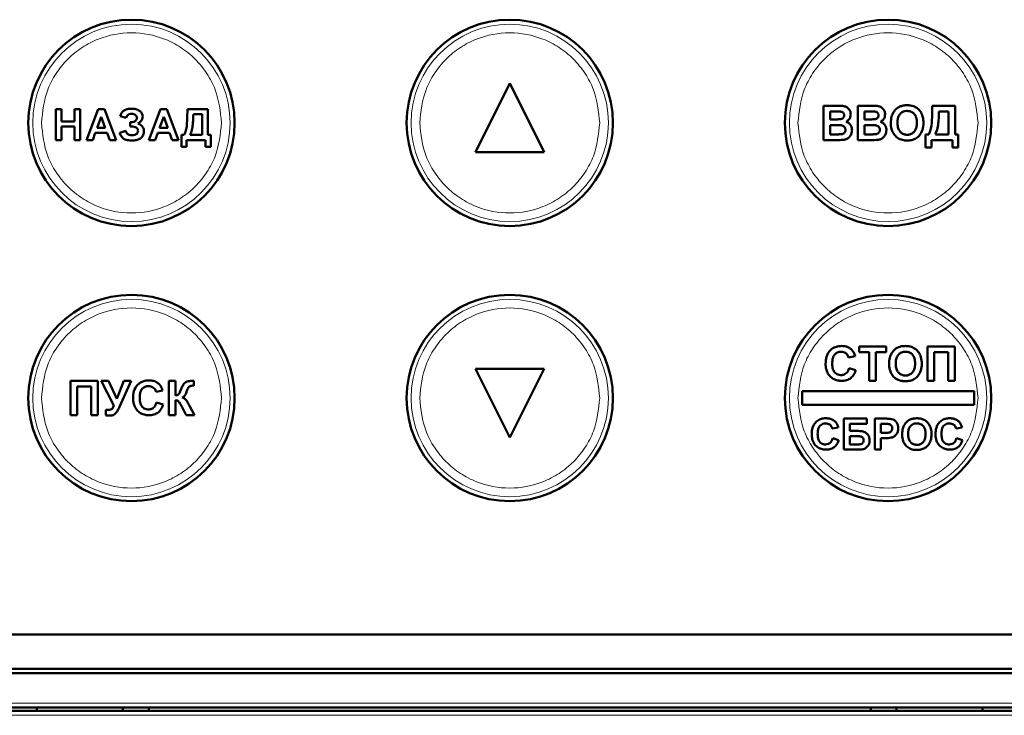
# Model space of a CAD drawing. Header units: millimetres. Extents: x 0 to 420, y 0 to 297.
# Tile 6 of 11: x 82 to 104, y 150 to 167. Entities that reach past the tile are written whole.
import ezdxf

# ---------------------------------------------------------------- set-up
doc = ezdxf.new("R2010")
doc.units = ezdxf.units.MM

msp = doc.modelspace()

# ---------------------------------------------------------------- linework, layer by layer
at = {"color": 7, "linetype": 'Continuous', "lineweight": 50}
for p, q in [((92.909, 165.092), (92.109, 163.492)), ((93.709, 163.492), (92.909, 165.092)), ((82.346, 163.772), (82.346, 164.492)), ((82.346, 164.492), (82.485, 164.492)), ((82.485, 164.492), (82.485, 164.206)), ((82.78, 164.206), (82.78, 164.492)), ((82.78, 164.492), (82.919, 164.492)), ((82.919, 164.492), (82.919, 163.772)), ((83.059, 163.772), (83.331, 164.492)), ((83.331, 164.492), (83.478, 164.492)), ((83.478, 164.492), (83.751, 163.772)), ((84.512, 163.772), (84.784, 164.492)), ((84.784, 164.492), (84.931, 164.492)), ((84.931, 164.492), (85.204, 163.772)), ((85.409, 164.416), (85.409, 164.492)), ((85.409, 164.492), (85.889, 164.492)), ((85.889, 164.492), (85.889, 163.892)), ((100.205, 163.772), (100.205, 164.572)), ((100.205, 164.572), (100.527, 164.572)), ((101.005, 163.772), (101.005, 164.572)), ((101.005, 164.572), (101.327, 164.572)), ((102.738, 164.487), (102.738, 164.572)), ((102.738, 164.572), (103.271, 164.572)), ((103.271, 164.572), (103.271, 163.905)), ((83.405, 164.316), (83.311, 164.058)), ((83.5, 164.058), (83.405, 164.316)), ((83.984, 164.289), (83.845, 164.326)), ((84.858, 164.316), (84.764, 164.058)), ((84.953, 164.058), (84.858, 164.316)), ((85.751, 164.372), (85.548, 164.372)), ((85.751, 163.892), (85.751, 164.372)), ((100.359, 164.439), (100.456, 164.439)), ((100.359, 164.254), (100.359, 164.439)), ((100.47, 164.254), (100.359, 164.254)), ((101.159, 164.439), (101.256, 164.439)), ((101.159, 164.254), (101.159, 164.439)), ((101.27, 164.254), (101.159, 164.254)), ((103.118, 164.439), (102.892, 164.439)), ((103.118, 163.905), (103.118, 164.439)), ((82.485, 164.206), (82.78, 164.206)), ((82.78, 164.086), (82.485, 164.086)), ((82.485, 164.086), (82.485, 163.772)), ((82.78, 163.772), (82.78, 164.086)), ((83.311, 164.058), (83.5, 164.058)), ((84.076, 164.086), (84.076, 164.187)), ((84.076, 164.187), (84.093, 164.187)), ((84.111, 164.086), (84.076, 164.086)), ((84.764, 164.058), (84.953, 164.058)), ((100.359, 164.121), (100.496, 164.121)), ((100.359, 163.905), (100.359, 164.121)), ((101.159, 164.121), (101.296, 164.121)), ((101.159, 163.905), (101.159, 164.121)), ((82.485, 163.772), (82.346, 163.772)), ((82.919, 163.772), (82.78, 163.772)), ((83.207, 163.772), (83.059, 163.772)), ((83.267, 163.938), (83.207, 163.772)), ((83.544, 163.938), (83.267, 163.938)), ((83.604, 163.772), (83.544, 163.938)), ((83.751, 163.772), (83.604, 163.772)), ((83.836, 163.938), (83.975, 163.984)), ((84.66, 163.772), (84.512, 163.772)), ((84.72, 163.938), (84.66, 163.772)), ((84.997, 163.938), (84.72, 163.938)), ((85.057, 163.772), (84.997, 163.938)), ((85.204, 163.772), (85.057, 163.772)), ((85.271, 163.615), (85.271, 163.892)), ((85.271, 163.892), (85.335, 163.892)), ((85.391, 163.772), (85.391, 163.615)), ((85.834, 163.772), (85.391, 163.772)), ((85.474, 163.892), (85.751, 163.892)), ((85.834, 163.615), (85.834, 163.772)), ((85.889, 163.892), (85.954, 163.892)), ((85.954, 163.892), (85.954, 163.615)), ((100.205, 163.772), (100.476, 163.772)), ((100.516, 163.905), (100.359, 163.905)), ((101.005, 163.772), (101.276, 163.772)), ((101.316, 163.905), (101.159, 163.905)), ((102.584, 163.597), (102.584, 163.905)), ((102.584, 163.905), (102.656, 163.905)), ((102.718, 163.772), (102.718, 163.597)), ((103.21, 163.772), (102.718, 163.772)), ((102.81, 163.905), (103.118, 163.905)), ((103.21, 163.597), (103.21, 163.772)), ((103.271, 163.905), (103.343, 163.905)), ((103.343, 163.905), (103.343, 163.597)), ((85.391, 163.615), (85.271, 163.615)), ((85.954, 163.615), (85.834, 163.615)), ((102.718, 163.597), (102.584, 163.597)), ((103.343, 163.597), (103.21, 163.597)), ((92.109, 163.492), (93.709, 163.492)), ((101.037, 158.839), (101.037, 158.972)), ((101.037, 158.972), (101.662, 158.972)), ((101.662, 158.972), (101.662, 158.839)), ((102.626, 158.172), (102.626, 158.972)), ((102.626, 158.972), (103.262, 158.972)), ((103.262, 158.972), (103.262, 158.172)), ((100.944, 158.746), (100.79, 158.715)), ((101.273, 158.839), (101.037, 158.839)), ((101.273, 158.172), (101.273, 158.839)), ((101.426, 158.839), (101.426, 158.172)), ((101.662, 158.839), (101.426, 158.839)), ((103.108, 158.839), (102.78, 158.839)), ((102.78, 158.839), (102.78, 158.172)), ((103.108, 158.172), (103.108, 158.839)), ((92.109, 158.452), (92.909, 156.852)), ((93.709, 158.452), (92.109, 158.452)), ((92.909, 156.852), (93.709, 158.452)), ((100.801, 158.469), (100.955, 158.418)), ((82.69, 158.172), (83.326, 158.172)), ((82.69, 157.372), (82.69, 158.172)), ((83.326, 158.172), (83.326, 157.372)), ((83.7, 157.601), (83.403, 158.172)), ((83.403, 158.172), (83.574, 158.172)), ((83.574, 158.172), (83.769, 157.755)), ((83.769, 157.755), (83.934, 158.172)), ((84.101, 158.172), (83.828, 157.564)), ((83.934, 158.172), (84.101, 158.172)), ((84.977, 157.372), (84.977, 158.172)), ((84.977, 158.172), (85.131, 158.172)), ((85.131, 158.172), (85.131, 157.833)), ((85.562, 158.059), (85.539, 158.06)), ((85.562, 158.172), (85.562, 158.059)), ((101.426, 158.172), (101.273, 158.172)), ((102.78, 158.172), (102.626, 158.172)), ((103.262, 158.172), (103.108, 158.172)), ((82.844, 158.039), (82.844, 157.372)), ((83.172, 158.039), (82.844, 158.039)), ((83.172, 157.372), (83.172, 158.039)), ((84.834, 157.946), (84.68, 157.915)), ((103.709, 157.932), (99.709, 157.932)), ((99.709, 157.932), (99.709, 157.612)), ((103.709, 157.612), (103.709, 157.932)), ((84.69, 157.669), (84.844, 157.618)), ((85.131, 157.721), (85.131, 157.372)), ((85.461, 157.59), (85.572, 157.372)), ((99.709, 157.612), (103.709, 157.612)), ((82.844, 157.372), (82.69, 157.372)), ((83.326, 157.372), (83.172, 157.372)), ((83.511, 157.371), (83.511, 157.497)), ((85.131, 157.372), (84.977, 157.372)), ((85.378, 157.372), (85.277, 157.575)), ((85.572, 157.372), (85.378, 157.372)), ((100.68, 156.572), (100.68, 157.292)), ((101.216, 157.292), (100.68, 157.292)), ((100.819, 157.172), (101.216, 157.172)), ((100.819, 157.006), (100.819, 157.172)), ((101.216, 157.172), (101.216, 157.292)), ((101.4, 156.572), (101.4, 157.292)), ((101.631, 157.292), (101.4, 157.292)), ((101.539, 157.172), (101.612, 157.172)), ((101.539, 156.96), (101.539, 157.172)), ((100.551, 157.089), (100.413, 157.061)), ((101.015, 157.006), (100.819, 157.006)), ((101.622, 156.96), (101.539, 156.96)), ((103.431, 157.089), (103.293, 157.061)), ((100.422, 156.84), (100.56, 156.793)), ((100.819, 156.886), (100.975, 156.886)), ((100.819, 156.692), (100.819, 156.886)), ((100.969, 156.692), (100.819, 156.692)), ((101.539, 156.84), (101.633, 156.84)), ((101.539, 156.572), (101.539, 156.84)), ((103.302, 156.84), (103.44, 156.793)), ((100.68, 156.572), (101.019, 156.572)), ((101.539, 156.572), (101.4, 156.572)), ((77.586, 152.272), (108.232, 152.272)), ((76.709, 151.472), (109.109, 151.472)), ((109.109, 151.372), (76.709, 151.372)), ((76.709, 150.572), (109.109, 150.572)), ((109.109, 150.492), (76.709, 150.492)), ((81.909, 150.492), (81.909, 150.572)), ((83.909, 150.492), (83.909, 150.572)), ((84.509, 150.572), (84.509, 150.492)), ((101.309, 150.492), (101.309, 150.572)), ((101.909, 150.492), (101.909, 150.572)), ((103.909, 150.492), (103.909, 150.572))]:
    msp.add_line(p, q, dxfattribs=at)
at = {"color": 9, "linetype": 'Continuous', "lineweight": 18}
for p, q in [((76.709, 150.672), (109.109, 150.672)), ((109.109, 150.392), (76.709, 150.392))]:
    msp.add_line(p, q, dxfattribs=at)
at = {"color": 7, "linetype": 'Continuous', "lineweight": 50}
for centre in [(84.109, 164.172), (92.909, 164.172), (101.709, 164.172), (84.109, 157.772), (92.909, 157.772), (101.709, 157.772)]:
    msp.add_circle(centre, 2.4, dxfattribs=at)
at = {"color": 9, "linetype": 'Continuous', "lineweight": 18}
for centre in [(84.109, 164.172), (92.909, 164.172), (101.709, 164.172), (84.109, 157.772), (92.909, 157.772), (101.709, 157.772)]:
    msp.add_circle(centre, 2.295, dxfattribs=at)
for points in [[(82.014, 164.172), (82.042, 164.435), (82.085, 164.841), (82.346, 165.329), (82.616, 165.664), (82.952, 165.936), (83.44, 166.189), (84.109, 166.317), (84.778, 166.189), (85.265, 165.936), (85.601, 165.664), (85.871, 165.329), (86.132, 164.841), (86.176, 164.435), (86.203, 164.172)], [(90.814, 164.172), (90.842, 164.435), (90.885, 164.841), (91.146, 165.329), (91.416, 165.664), (91.752, 165.936), (92.24, 166.189), (92.909, 166.317), (93.578, 166.189), (94.065, 165.936), (94.401, 165.664), (94.671, 165.329), (94.932, 164.841), (94.976, 164.435), (95.003, 164.172)], [(99.614, 164.172), (99.642, 164.435), (99.685, 164.841), (99.946, 165.329), (100.216, 165.664), (100.552, 165.936), (101.04, 166.189), (101.709, 166.317), (102.378, 166.189), (102.865, 165.936), (103.201, 165.664), (103.471, 165.329), (103.732, 164.841), (103.776, 164.435), (103.803, 164.172)], [(86.203, 164.172), (86.176, 163.908), (86.132, 163.503), (85.871, 163.015), (85.601, 162.68), (85.265, 162.408), (84.778, 162.155), (84.109, 162.026), (83.44, 162.155), (82.952, 162.408), (82.616, 162.68), (82.346, 163.015), (82.085, 163.503), (82.042, 163.908), (82.014, 164.172)], [(95.003, 164.172), (94.976, 163.908), (94.932, 163.503), (94.671, 163.015), (94.401, 162.68), (94.065, 162.408), (93.578, 162.155), (92.909, 162.026), (92.24, 162.155), (91.752, 162.408), (91.416, 162.68), (91.146, 163.015), (90.885, 163.503), (90.842, 163.908), (90.814, 164.172)], [(103.803, 164.172), (103.776, 163.908), (103.732, 163.503), (103.471, 163.015), (103.201, 162.68), (102.865, 162.408), (102.378, 162.155), (101.709, 162.026), (101.04, 162.155), (100.552, 162.408), (100.216, 162.68), (99.946, 163.015), (99.685, 163.503), (99.642, 163.908), (99.614, 164.172)], [(82.014, 157.772), (82.042, 158.035), (82.085, 158.441), (82.346, 158.929), (82.616, 159.264), (82.952, 159.536), (83.44, 159.789), (84.109, 159.917), (84.778, 159.789), (85.265, 159.536), (85.601, 159.264), (85.871, 158.929), (86.132, 158.441), (86.176, 158.035), (86.203, 157.772)], [(90.814, 157.772), (90.842, 158.035), (90.885, 158.441), (91.146, 158.929), (91.416, 159.264), (91.752, 159.536), (92.24, 159.789), (92.909, 159.917), (93.578, 159.789), (94.065, 159.536), (94.401, 159.264), (94.671, 158.929), (94.932, 158.441), (94.976, 158.035), (95.003, 157.772)], [(99.614, 157.772), (99.642, 158.035), (99.685, 158.441), (99.946, 158.929), (100.216, 159.264), (100.552, 159.536), (101.04, 159.789), (101.709, 159.917), (102.378, 159.789), (102.865, 159.536), (103.201, 159.264), (103.471, 158.929), (103.732, 158.441), (103.776, 158.035), (103.803, 157.772)], [(86.203, 157.772), (86.176, 157.508), (86.132, 157.103), (85.871, 156.615), (85.601, 156.28), (85.265, 156.008), (84.778, 155.755), (84.109, 155.626), (83.44, 155.755), (82.952, 156.008), (82.616, 156.28), (82.346, 156.615), (82.085, 157.103), (82.042, 157.508), (82.014, 157.772)], [(95.003, 157.772), (94.976, 157.508), (94.932, 157.103), (94.671, 156.615), (94.401, 156.28), (94.065, 156.008), (93.578, 155.755), (92.909, 155.626), (92.24, 155.755), (91.752, 156.008), (91.416, 156.28), (91.146, 156.615), (90.885, 157.103), (90.842, 157.508), (90.814, 157.772)], [(103.803, 157.772), (103.776, 157.508), (103.732, 157.103), (103.471, 156.615), (103.201, 156.28), (102.865, 156.008), (102.378, 155.755), (101.709, 155.626), (101.04, 155.755), (100.552, 156.008), (100.216, 156.28), (99.946, 156.615), (99.685, 157.103), (99.642, 157.508), (99.614, 157.772)]]:
    msp.add_open_spline(points, degree=3, knots=[0, 0, 0, 0, 0.119728, 0.18418, 0.25, 0.31582, 0.380272, 0.5, 0.619728, 0.68418, 0.75, 0.81582, 0.880272, 1, 1, 1, 1], dxfattribs=at)
at = {"color": 7, "linetype": 'Continuous', "lineweight": 50}
for points, knots in [([(83.845, 164.326), (83.854, 164.351), (83.871, 164.399), (83.921, 164.452), (83.995, 164.491), (84.061, 164.5), (84.104, 164.501), (84.11, 164.501)], [0, 0, 0, 0, 0.2338446, 0.4295843, 0.6250346, 0.9450332, 1, 1, 1, 1]), ([(84.11, 164.501), (84.137, 164.5), (84.191, 164.498), (84.265, 164.477), (84.324, 164.435), (84.365, 164.382), (84.369, 164.339), (84.372, 164.319)], [0, 0, 0, 0, 0.226589, 0.454571, 0.643517, 0.833011, 1, 1, 1, 1]), ([(100.527, 164.572), (100.554, 164.572), (100.612, 164.571), (100.694, 164.564), (100.765, 164.528), (100.812, 164.476), (100.838, 164.42), (100.84, 164.384), (100.841, 164.371)], [0, 0, 0, 0, 0.189374, 0.415534, 0.57816, 0.740903, 0.90565, 1, 1, 1, 1]), ([(101.327, 164.572), (101.354, 164.572), (101.412, 164.571), (101.494, 164.564), (101.565, 164.528), (101.612, 164.476), (101.638, 164.42), (101.64, 164.384), (101.641, 164.371)], [0, 0, 0, 0, 0.189374, 0.415534, 0.57816, 0.740903, 0.90565, 1, 1, 1, 1]), ([(101.81, 164.37), (101.822, 164.394), (101.854, 164.455), (101.917, 164.518), (101.969, 164.544), (101.984, 164.551)], [0, 0, 0, 0, 0.314278, 0.810471, 1, 1, 1, 1]), ([(101.984, 164.551), (102.009, 164.56), (102.049, 164.574), (102.106, 164.581), (102.137, 164.582), (102.152, 164.582)], [0, 0, 0, 0, 0.465946, 0.731676, 1, 1, 1, 1]), ([(102.152, 164.582), (102.179, 164.581), (102.248, 164.578), (102.354, 164.542), (102.448, 164.463), (102.514, 164.348), (102.532, 164.246), (102.533, 164.182), (102.533, 164.171)], [0, 0, 0, 0, 0.126835, 0.326225, 0.51912, 0.6994, 0.944414, 1, 1, 1, 1]), ([(102.656, 163.905), (102.667, 163.93), (102.713, 164.035), (102.735, 164.235), (102.737, 164.405), (102.738, 164.487)], [0, 0, 0, 0, 0.135394, 0.582002, 1, 1, 1, 1]), ([(84.112, 164.381), (84.093, 164.38), (84.063, 164.378), (84.024, 164.356), (83.998, 164.327), (83.989, 164.302), (83.984, 164.289)], [0, 0, 0, 0, 0.317185, 0.535529, 0.753956, 1, 1, 1, 1]), ([(84.093, 164.187), (84.116, 164.188), (84.151, 164.19), (84.195, 164.211), (84.22, 164.237), (84.232, 164.266), (84.233, 164.284), (84.233, 164.292)], [0, 0, 0, 0, 0.348695, 0.533176, 0.718858, 0.88644, 1, 1, 1, 1]), ([(84.233, 164.292), (84.232, 164.302), (84.23, 164.321), (84.214, 164.345), (84.192, 164.364), (84.158, 164.379), (84.13, 164.38), (84.112, 164.381)], [0, 0, 0, 0, 0.1696277, 0.3433388, 0.4982202, 0.6826017, 1, 1, 1, 1]), ([(84.372, 164.319), (84.369, 164.298), (84.364, 164.256), (84.321, 164.198), (84.279, 164.172), (84.255, 164.158)], [0, 0, 0, 0, 0.298422, 0.599296, 1, 1, 1, 1]), ([(85.335, 163.892), (85.346, 163.916), (85.39, 164.02), (85.406, 164.2), (85.408, 164.35), (85.409, 164.416)], [0, 0, 0, 0, 0.150506, 0.631696, 1, 1, 1, 1]), ([(85.548, 164.372), (85.547, 164.345), (85.547, 164.265), (85.538, 164.144), (85.519, 164.009), (85.489, 163.931), (85.474, 163.892)], [0, 0, 0, 0, 0.16363, 0.491128, 0.742857, 1, 1, 1, 1]), ([(100.456, 164.439), (100.469, 164.438), (100.496, 164.438), (100.545, 164.438), (100.58, 164.437), (100.601, 164.436)], [0, 0, 0, 0, 0.275415, 0.550828, 1, 1, 1, 1]), ([(100.593, 164.257), (100.58, 164.256), (100.553, 164.254), (100.512, 164.254), (100.484, 164.254), (100.47, 164.254)], [0, 0, 0, 0, 0.324791, 0.662356, 1, 1, 1, 1]), ([(100.687, 164.347), (100.686, 164.336), (100.684, 164.316), (100.669, 164.29), (100.646, 164.271), (100.619, 164.261), (100.6, 164.258), (100.593, 164.257)], [0, 0, 0, 0, 0.234086, 0.417313, 0.600201, 0.849825, 1, 1, 1, 1]), ([(100.601, 164.436), (100.615, 164.433), (100.637, 164.43), (100.663, 164.412), (100.679, 164.391), (100.686, 164.368), (100.687, 164.354), (100.687, 164.347)], [0, 0, 0, 0, 0.2949715, 0.4867639, 0.679036, 0.861474, 1, 1, 1, 1]), ([(100.841, 164.371), (100.837, 164.344), (100.832, 164.295), (100.791, 164.233), (100.752, 164.209), (100.732, 164.197)], [0, 0, 0, 0, 0.375945, 0.675759, 1, 1, 1, 1]), ([(101.256, 164.439), (101.269, 164.438), (101.296, 164.438), (101.345, 164.438), (101.38, 164.437), (101.401, 164.436)], [0, 0, 0, 0, 0.275415, 0.550828, 1, 1, 1, 1]), ([(101.393, 164.257), (101.38, 164.256), (101.353, 164.254), (101.312, 164.254), (101.284, 164.254), (101.27, 164.254)], [0, 0, 0, 0, 0.324791, 0.662356, 1, 1, 1, 1]), ([(101.487, 164.347), (101.486, 164.336), (101.484, 164.316), (101.469, 164.29), (101.446, 164.271), (101.419, 164.261), (101.4, 164.258), (101.393, 164.257)], [0, 0, 0, 0, 0.234086, 0.417313, 0.600201, 0.849825, 1, 1, 1, 1]), ([(101.401, 164.436), (101.415, 164.433), (101.437, 164.43), (101.463, 164.412), (101.479, 164.391), (101.486, 164.368), (101.487, 164.354), (101.487, 164.347)], [0, 0, 0, 0, 0.294971, 0.486764, 0.679036, 0.861474, 1, 1, 1, 1]), ([(101.641, 164.371), (101.637, 164.344), (101.632, 164.295), (101.591, 164.233), (101.552, 164.209), (101.532, 164.197)], [0, 0, 0, 0, 0.375945, 0.675759, 1, 1, 1, 1]), ([(101.774, 164.167), (101.775, 164.194), (101.776, 164.241), (101.787, 164.31), (101.802, 164.35), (101.81, 164.37)], [0, 0, 0, 0, 0.385504, 0.689688, 1, 1, 1, 1]), ([(101.928, 164.172), (101.929, 164.199), (101.931, 164.259), (101.956, 164.341), (102.008, 164.402), (102.068, 164.438), (102.119, 164.448), (102.148, 164.449), (102.154, 164.449)], [0, 0, 0, 0, 0.198524, 0.446406, 0.616149, 0.785789, 0.95492, 1, 1, 1, 1]), ([(102.154, 164.449), (102.181, 164.447), (102.23, 164.443), (102.294, 164.408), (102.339, 164.358), (102.374, 164.279), (102.377, 164.215), (102.379, 164.175)], [0, 0, 0, 0, 0.201187, 0.364397, 0.527295, 0.696981, 1, 1, 1, 1]), ([(102.892, 164.439), (102.892, 164.412), (102.891, 164.332), (102.883, 164.202), (102.864, 164.048), (102.828, 163.953), (102.81, 163.905)], [0, 0, 0, 0, 0.14728, 0.441998, 0.71782, 1, 1, 1, 1]), ([(84.261, 163.984), (84.26, 163.995), (84.258, 164.017), (84.241, 164.044), (84.213, 164.067), (84.169, 164.084), (84.132, 164.085), (84.111, 164.086)], [0, 0, 0, 0, 0.158876, 0.319359, 0.464118, 0.684157, 1, 1, 1, 1]), ([(84.255, 164.158), (84.28, 164.148), (84.323, 164.13), (84.371, 164.083), (84.396, 164.031), (84.398, 163.994), (84.399, 163.976)], [0, 0, 0, 0, 0.322918, 0.55546, 0.789208, 1, 1, 1, 1]), ([(100.496, 164.121), (100.522, 164.12), (100.575, 164.119), (100.641, 164.115), (100.685, 164.09), (100.706, 164.065), (100.716, 164.037), (100.717, 164.019), (100.718, 164.011)], [0, 0, 0, 0, 0.284175, 0.56983, 0.687917, 0.806892, 0.915618, 1, 1, 1, 1]), ([(100.718, 164.011), (100.717, 163.997), (100.715, 163.973), (100.697, 163.944), (100.674, 163.924), (100.651, 163.914), (100.636, 163.911), (100.632, 163.91)], [0, 0, 0, 0, 0.2793573, 0.4868629, 0.6941077, 0.91138, 1, 1, 1, 1]), ([(100.871, 164.004), (100.868, 163.977), (100.863, 163.923), (100.824, 163.854), (100.77, 163.806), (100.716, 163.784), (100.682, 163.779), (100.669, 163.777)], [0, 0, 0, 0, 0.242787, 0.486312, 0.687547, 0.888904, 1, 1, 1, 1]), ([(100.732, 164.197), (100.758, 164.186), (100.802, 164.167), (100.847, 164.112), (100.868, 164.057), (100.87, 164.02), (100.871, 164.004)], [0, 0, 0, 0, 0.317658, 0.563712, 0.809393, 1, 1, 1, 1]), ([(101.296, 164.121), (101.322, 164.12), (101.375, 164.119), (101.441, 164.115), (101.485, 164.09), (101.506, 164.065), (101.516, 164.037), (101.517, 164.019), (101.518, 164.011)], [0, 0, 0, 0, 0.284175, 0.56983, 0.687917, 0.806892, 0.915618, 1, 1, 1, 1]), ([(101.518, 164.011), (101.517, 163.997), (101.515, 163.973), (101.497, 163.944), (101.474, 163.924), (101.451, 163.914), (101.436, 163.911), (101.432, 163.91)], [0, 0, 0, 0, 0.279357, 0.486863, 0.694108, 0.91138, 1, 1, 1, 1]), ([(101.671, 164.004), (101.668, 163.977), (101.663, 163.923), (101.624, 163.854), (101.57, 163.806), (101.516, 163.784), (101.482, 163.779), (101.469, 163.777)], [0, 0, 0, 0, 0.242787, 0.486312, 0.687547, 0.888904, 1, 1, 1, 1]), ([(101.532, 164.197), (101.558, 164.186), (101.602, 164.167), (101.647, 164.112), (101.668, 164.057), (101.67, 164.02), (101.671, 164.004)], [0, 0, 0, 0, 0.317658, 0.563712, 0.809393, 1, 1, 1, 1]), ([(102.155, 163.762), (102.128, 163.763), (102.058, 163.766), (101.95, 163.802), (101.855, 163.884), (101.791, 164), (101.775, 164.098), (101.774, 164.159), (101.774, 164.167)], [0, 0, 0, 0, 0.127808, 0.335199, 0.531853, 0.711396, 0.95982, 1, 1, 1, 1]), ([(102.154, 163.895), (102.127, 163.897), (102.073, 163.902), (102.005, 163.946), (101.955, 164.011), (101.931, 164.089), (101.929, 164.146), (101.928, 164.172)], [0, 0, 0, 0, 0.200704, 0.403479, 0.575737, 0.804839, 1, 1, 1, 1]), ([(102.379, 164.175), (102.378, 164.148), (102.376, 164.094), (102.355, 164.018), (102.312, 163.954), (102.253, 163.912), (102.196, 163.896), (102.164, 163.895), (102.154, 163.895)], [0, 0, 0, 0, 0.198222, 0.397727, 0.577228, 0.756827, 0.930756, 1, 1, 1, 1]), ([(102.533, 164.171), (102.532, 164.144), (102.53, 164.065), (102.496, 163.949), (102.415, 163.846), (102.317, 163.785), (102.226, 163.764), (102.172, 163.762), (102.155, 163.762)], [0, 0, 0, 0, 0.12748, 0.377846, 0.559738, 0.741985, 0.917467, 1, 1, 1, 1]), ([(84.117, 163.763), (84.091, 163.764), (84.028, 163.766), (83.942, 163.788), (83.875, 163.848), (83.849, 163.9), (83.838, 163.933), (83.836, 163.938)], [0, 0, 0, 0, 0.222457, 0.526508, 0.709676, 0.957509, 1, 1, 1, 1]), ([(83.975, 163.984), (83.981, 163.967), (83.992, 163.938), (84.02, 163.907), (84.063, 163.886), (84.098, 163.884), (84.122, 163.883)], [0, 0, 0, 0, 0.28967, 0.46237, 0.636069, 1, 1, 1, 1]), ([(84.399, 163.976), (84.397, 163.949), (84.392, 163.9), (84.353, 163.84), (84.297, 163.795), (84.215, 163.766), (84.151, 163.764), (84.117, 163.763)], [0, 0, 0, 0, 0.203349, 0.36274, 0.521651, 0.743401, 1, 1, 1, 1]), ([(84.122, 163.883), (84.144, 163.884), (84.179, 163.885), (84.222, 163.906), (84.245, 163.931), (84.259, 163.959), (84.26, 163.976), (84.261, 163.984)], [0, 0, 0, 0, 0.344855, 0.536996, 0.729679, 0.878056, 1, 1, 1, 1]), ([(100.669, 163.777), (100.643, 163.776), (100.597, 163.773), (100.533, 163.772), (100.495, 163.772), (100.476, 163.772)], [0, 0, 0, 0, 0.412609, 0.706293, 1, 1, 1, 1]), ([(100.632, 163.91), (100.619, 163.909), (100.593, 163.906), (100.554, 163.905), (100.528, 163.905), (100.516, 163.905)], [0, 0, 0, 0, 0.343631, 0.67172, 1, 1, 1, 1]), ([(101.469, 163.777), (101.443, 163.776), (101.397, 163.773), (101.333, 163.772), (101.295, 163.772), (101.276, 163.772)], [0, 0, 0, 0, 0.412609, 0.706293, 1, 1, 1, 1]), ([(101.432, 163.91), (101.419, 163.909), (101.393, 163.906), (101.354, 163.905), (101.328, 163.905), (101.316, 163.905)], [0, 0, 0, 0, 0.343631, 0.67172, 1, 1, 1, 1]), ([(100.257, 158.57), (100.258, 158.597), (100.261, 158.677), (100.294, 158.796), (100.377, 158.901), (100.476, 158.962), (100.564, 158.98), (100.615, 158.982), (100.628, 158.982)], [0, 0, 0, 0, 0.1283528, 0.3887027, 0.5739554, 0.7593267, 0.9374266, 1, 1, 1, 1]), ([(100.628, 158.982), (100.654, 158.981), (100.717, 158.978), (100.801, 158.948), (100.846, 158.909), (100.863, 158.895)], [0, 0, 0, 0, 0.311487, 0.735849, 1, 1, 1, 1]), ([(101.944, 158.951), (101.969, 158.96), (102.009, 158.974), (102.066, 158.981), (102.097, 158.982), (102.112, 158.982)], [0, 0, 0, 0, 0.465946, 0.731676, 1, 1, 1, 1]), ([(102.112, 158.982), (102.139, 158.981), (102.208, 158.978), (102.314, 158.942), (102.408, 158.863), (102.474, 158.748), (102.492, 158.646), (102.493, 158.582), (102.493, 158.571)], [0, 0, 0, 0, 0.126835, 0.326225, 0.51912, 0.6994, 0.944414, 1, 1, 1, 1]), ([(100.617, 158.849), (100.589, 158.846), (100.541, 158.842), (100.482, 158.804), (100.438, 158.75), (100.414, 158.672), (100.412, 158.614), (100.411, 158.582)], [0, 0, 0, 0, 0.212297, 0.3758, 0.53945, 0.750187, 1, 1, 1, 1]), ([(100.79, 158.715), (100.782, 158.739), (100.768, 158.781), (100.721, 158.822), (100.671, 158.845), (100.635, 158.848), (100.617, 158.849)], [0, 0, 0, 0, 0.313785, 0.543656, 0.773131, 1, 1, 1, 1]), ([(100.863, 158.895), (100.881, 158.874), (100.908, 158.842), (100.931, 158.789), (100.94, 158.761), (100.944, 158.746)], [0, 0, 0, 0, 0.473697, 0.735232, 1, 1, 1, 1]), ([(101.734, 158.567), (101.735, 158.594), (101.736, 158.641), (101.748, 158.71), (101.762, 158.75), (101.77, 158.77)], [0, 0, 0, 0, 0.385504, 0.689688, 1, 1, 1, 1]), ([(101.77, 158.77), (101.782, 158.794), (101.814, 158.855), (101.877, 158.918), (101.929, 158.944), (101.944, 158.951)], [0, 0, 0, 0, 0.314278, 0.810471, 1, 1, 1, 1]), ([(101.888, 158.572), (101.889, 158.599), (101.891, 158.659), (101.916, 158.741), (101.968, 158.802), (102.028, 158.838), (102.079, 158.848), (102.108, 158.849), (102.114, 158.849)], [0, 0, 0, 0, 0.198524, 0.446406, 0.616149, 0.785789, 0.95492, 1, 1, 1, 1]), ([(102.114, 158.849), (102.141, 158.847), (102.191, 158.843), (102.254, 158.808), (102.299, 158.758), (102.334, 158.679), (102.337, 158.615), (102.339, 158.575)], [0, 0, 0, 0, 0.201187, 0.364397, 0.527295, 0.696981, 1, 1, 1, 1]), ([(100.622, 158.172), (100.595, 158.173), (100.529, 158.176), (100.429, 158.215), (100.339, 158.292), (100.274, 158.404), (100.258, 158.503), (100.257, 158.561), (100.257, 158.57)], [0, 0, 0, 0, 0.132331, 0.325849, 0.518063, 0.708615, 0.957186, 1, 1, 1, 1]), ([(100.411, 158.582), (100.412, 158.555), (100.414, 158.491), (100.435, 158.406), (100.486, 158.346), (100.54, 158.315), (100.585, 158.306), (100.611, 158.305), (100.616, 158.305)], [0, 0, 0, 0, 0.205446, 0.493459, 0.648874, 0.8039, 0.960212, 1, 1, 1, 1]), ([(102.115, 158.162), (102.088, 158.163), (102.018, 158.166), (101.91, 158.202), (101.815, 158.284), (101.751, 158.4), (101.735, 158.498), (101.734, 158.559), (101.734, 158.567)], [0, 0, 0, 0, 0.127808, 0.335199, 0.531853, 0.711396, 0.95982, 1, 1, 1, 1]), ([(102.114, 158.295), (102.087, 158.297), (102.033, 158.302), (101.965, 158.346), (101.915, 158.411), (101.891, 158.489), (101.889, 158.546), (101.888, 158.572)], [0, 0, 0, 0, 0.200704, 0.403479, 0.575737, 0.804839, 1, 1, 1, 1]), ([(102.339, 158.575), (102.338, 158.548), (102.336, 158.494), (102.315, 158.418), (102.272, 158.354), (102.213, 158.312), (102.156, 158.296), (102.124, 158.295), (102.114, 158.295)], [0, 0, 0, 0, 0.198222, 0.397727, 0.577228, 0.756827, 0.930756, 1, 1, 1, 1]), ([(102.493, 158.571), (102.492, 158.544), (102.49, 158.465), (102.456, 158.349), (102.375, 158.246), (102.277, 158.185), (102.186, 158.164), (102.132, 158.162), (102.115, 158.162)], [0, 0, 0, 0, 0.12748, 0.377846, 0.559738, 0.741985, 0.917467, 1, 1, 1, 1]), ([(100.616, 158.305), (100.641, 158.308), (100.685, 158.312), (100.738, 158.346), (100.779, 158.398), (100.792, 158.442), (100.801, 158.469)], [0, 0, 0, 0, 0.278426, 0.482725, 0.687127, 1, 1, 1, 1]), ([(100.955, 158.418), (100.946, 158.393), (100.926, 158.332), (100.867, 158.249), (100.768, 158.189), (100.682, 158.173), (100.631, 158.172), (100.622, 158.172)], [0, 0, 0, 0, 0.178946, 0.427141, 0.662689, 0.937832, 1, 1, 1, 1]), ([(84.147, 157.77), (84.148, 157.797), (84.15, 157.877), (84.183, 157.996), (84.267, 158.101), (84.366, 158.162), (84.454, 158.18), (84.504, 158.182), (84.517, 158.182)], [0, 0, 0, 0, 0.128353, 0.388703, 0.573955, 0.759327, 0.937427, 1, 1, 1, 1]), ([(84.506, 158.049), (84.479, 158.046), (84.431, 158.042), (84.371, 158.004), (84.328, 157.95), (84.304, 157.872), (84.302, 157.814), (84.301, 157.782)], [0, 0, 0, 0, 0.212297, 0.3758, 0.53945, 0.750187, 1, 1, 1, 1]), ([(84.68, 157.915), (84.672, 157.939), (84.658, 157.981), (84.611, 158.022), (84.561, 158.045), (84.524, 158.048), (84.506, 158.049)], [0, 0, 0, 0, 0.313785, 0.543656, 0.773131, 1, 1, 1, 1]), ([(84.517, 158.182), (84.544, 158.181), (84.607, 158.178), (84.69, 158.148), (84.736, 158.109), (84.753, 158.095)], [0, 0, 0, 0, 0.311487, 0.735849, 1, 1, 1, 1]), ([(84.753, 158.095), (84.771, 158.074), (84.798, 158.042), (84.82, 157.989), (84.829, 157.961), (84.834, 157.946)], [0, 0, 0, 0, 0.473697, 0.735232, 1, 1, 1, 1]), ([(85.267, 157.982), (85.278, 158.007), (85.296, 158.048), (85.328, 158.104), (85.357, 158.128), (85.371, 158.14)], [0, 0, 0, 0, 0.418405, 0.70252, 1, 1, 1, 1]), ([(85.371, 158.14), (85.392, 158.149), (85.428, 158.164), (85.485, 158.17), (85.52, 158.171), (85.538, 158.171)], [0, 0, 0, 0, 0.387569, 0.691947, 1, 1, 1, 1]), ([(85.539, 158.06), (85.522, 158.059), (85.495, 158.059), (85.459, 158.046), (85.431, 158.02), (85.41, 157.971), (85.395, 157.93), (85.386, 157.906)], [0, 0, 0, 0, 0.211595, 0.337404, 0.463699, 0.678302, 1, 1, 1, 1]), ([(85.538, 158.171), (85.54, 158.171), (85.544, 158.171), (85.552, 158.172), (85.558, 158.172), (85.562, 158.172)], [0, 0, 0, 0, 0.250116, 0.500195, 1, 1, 1, 1]), ([(85.131, 157.833), (85.146, 157.835), (85.168, 157.838), (85.198, 157.85), (85.228, 157.886), (85.246, 157.933), (85.262, 157.971), (85.267, 157.982)], [0, 0, 0, 0, 0.199876, 0.312305, 0.42642, 0.830637, 1, 1, 1, 1]), ([(85.386, 157.906), (85.381, 157.894), (85.371, 157.869), (85.354, 157.833), (85.325, 157.804), (85.303, 157.791), (85.292, 157.784)], [0, 0, 0, 0, 0.253287, 0.506899, 0.763893, 1, 1, 1, 1]), ([(83.7, 157.601), (83.691, 157.575), (83.679, 157.541), (83.649, 157.509), (83.617, 157.497), (83.591, 157.496), (83.573, 157.495)], [0, 0, 0, 0, 0.4414937, 0.5759373, 0.7102684, 1, 1, 1, 1]), ([(84.512, 157.372), (84.485, 157.373), (84.419, 157.376), (84.319, 157.415), (84.228, 157.492), (84.164, 157.604), (84.148, 157.703), (84.147, 157.761), (84.147, 157.77)], [0, 0, 0, 0, 0.1323307, 0.3258488, 0.5180632, 0.708615, 0.9571857, 1, 1, 1, 1]), ([(84.301, 157.782), (84.301, 157.755), (84.303, 157.691), (84.324, 157.606), (84.376, 157.546), (84.429, 157.515), (84.475, 157.506), (84.5, 157.505), (84.505, 157.505)], [0, 0, 0, 0, 0.205446, 0.493459, 0.648874, 0.8039, 0.960212, 1, 1, 1, 1]), ([(84.505, 157.505), (84.531, 157.508), (84.574, 157.512), (84.627, 157.546), (84.668, 157.598), (84.682, 157.642), (84.69, 157.669)], [0, 0, 0, 0, 0.278426, 0.482725, 0.687127, 1, 1, 1, 1]), ([(84.844, 157.618), (84.836, 157.593), (84.815, 157.532), (84.756, 157.449), (84.657, 157.389), (84.571, 157.373), (84.521, 157.372), (84.512, 157.372)], [0, 0, 0, 0, 0.178946, 0.427141, 0.662689, 0.937832, 1, 1, 1, 1]), ([(85.246, 157.63), (85.24, 157.642), (85.228, 157.664), (85.209, 157.692), (85.186, 157.712), (85.16, 157.719), (85.141, 157.72), (85.131, 157.721)], [0, 0, 0, 0, 0.25425, 0.486863, 0.636328, 0.823574, 1, 1, 1, 1]), ([(85.267, 157.592), (85.264, 157.598), (85.258, 157.607), (85.251, 157.62), (85.248, 157.627), (85.246, 157.63)], [0, 0, 0, 0, 0.499814, 0.749898, 1, 1, 1, 1]), ([(85.277, 157.575), (85.276, 157.576), (85.275, 157.579), (85.271, 157.585), (85.269, 157.589), (85.267, 157.592)], [0, 0, 0, 0, 0.250156, 0.500386, 1, 1, 1, 1]), ([(85.292, 157.784), (85.314, 157.776), (85.356, 157.759), (85.411, 157.687), (85.441, 157.629), (85.461, 157.59)], [0, 0, 0, 0, 0.253998, 0.50882, 1, 1, 1, 1]), ([(83.511, 157.497), (83.517, 157.497), (83.531, 157.496), (83.552, 157.495), (83.566, 157.495), (83.573, 157.495)], [0, 0, 0, 0, 0.321424, 0.660621, 1, 1, 1, 1]), ([(83.622, 157.362), (83.608, 157.362), (83.583, 157.362), (83.546, 157.364), (83.523, 157.369), (83.511, 157.371)], [0, 0, 0, 0, 0.35863, 0.678098, 1, 1, 1, 1]), ([(83.828, 157.564), (83.817, 157.539), (83.794, 157.491), (83.756, 157.43), (83.71, 157.383), (83.663, 157.364), (83.633, 157.362), (83.622, 157.362)], [0, 0, 0, 0, 0.260479, 0.521395, 0.704689, 0.889754, 1, 1, 1, 1]), ([(99.933, 156.93), (99.934, 156.957), (99.936, 157.031), (99.969, 157.139), (100.044, 157.231), (100.134, 157.284), (100.212, 157.3), (100.255, 157.301), (100.266, 157.301)], [0, 0, 0, 0, 0.142659, 0.398278, 0.582647, 0.767146, 0.944226, 1, 1, 1, 1]), ([(100.256, 157.181), (100.234, 157.179), (100.193, 157.176), (100.14, 157.145), (100.1, 157.099), (100.075, 157.028), (100.072, 156.973), (100.071, 156.941)], [0, 0, 0, 0, 0.192684, 0.356171, 0.519657, 0.717223, 1, 1, 1, 1]), ([(100.413, 157.061), (100.406, 157.081), (100.394, 157.117), (100.354, 157.155), (100.308, 157.178), (100.274, 157.18), (100.256, 157.181)], [0, 0, 0, 0, 0.294301, 0.524227, 0.753316, 1, 1, 1, 1]), ([(100.266, 157.301), (100.293, 157.3), (100.346, 157.297), (100.421, 157.27), (100.46, 157.237), (100.478, 157.222)], [0, 0, 0, 0, 0.346249, 0.694633, 1, 1, 1, 1]), ([(100.478, 157.222), (100.487, 157.212), (100.505, 157.193), (100.532, 157.148), (100.543, 157.112), (100.551, 157.089)], [0, 0, 0, 0, 0.260933, 0.521911, 1, 1, 1, 1]), ([(101.612, 157.172), (101.625, 157.172), (101.65, 157.172), (101.687, 157.171), (101.71, 157.168), (101.721, 157.167)], [0, 0, 0, 0, 0.365226, 0.682148, 1, 1, 1, 1]), ([(101.801, 157.281), (101.775, 157.285), (101.733, 157.29), (101.676, 157.292), (101.646, 157.292), (101.631, 157.292)], [0, 0, 0, 0, 0.470676, 0.735263, 1, 1, 1, 1]), ([(101.721, 157.167), (101.734, 157.163), (101.759, 157.156), (101.787, 157.132), (101.804, 157.101), (101.806, 157.078), (101.806, 157.066)], [0, 0, 0, 0, 0.28134, 0.520584, 0.761321, 1, 1, 1, 1]), ([(101.945, 157.068), (101.943, 157.096), (101.94, 157.145), (101.907, 157.21), (101.861, 157.258), (101.821, 157.274), (101.801, 157.281)], [0, 0, 0, 0, 0.292336, 0.535735, 0.778912, 1, 1, 1, 1]), ([(102.069, 157.111), (102.082, 157.134), (102.111, 157.19), (102.169, 157.245), (102.214, 157.267), (102.226, 157.273)], [0, 0, 0, 0, 0.349541, 0.81974, 1, 1, 1, 1]), ([(102.176, 156.932), (102.177, 156.959), (102.179, 157.013), (102.203, 157.085), (102.247, 157.139), (102.301, 157.171), (102.347, 157.18), (102.374, 157.181), (102.379, 157.181)], [0, 0, 0, 0, 0.22069, 0.443296, 0.613106, 0.782829, 0.951862, 1, 1, 1, 1]), ([(102.226, 157.273), (102.238, 157.278), (102.263, 157.287), (102.314, 157.298), (102.353, 157.3), (102.378, 157.301)], [0, 0, 0, 0, 0.257901, 0.515843, 1, 1, 1, 1]), ([(102.378, 157.301), (102.404, 157.3), (102.469, 157.297), (102.565, 157.261), (102.647, 157.189), (102.705, 157.085), (102.719, 156.994), (102.72, 156.939), (102.72, 156.931)], [0, 0, 0, 0, 0.141007, 0.337531, 0.527189, 0.708036, 0.956542, 1, 1, 1, 1]), ([(102.379, 157.181), (102.407, 157.179), (102.454, 157.175), (102.512, 157.138), (102.554, 157.087), (102.578, 157.016), (102.581, 156.963), (102.582, 156.934)], [0, 0, 0, 0, 0.224201, 0.389869, 0.555216, 0.765265, 1, 1, 1, 1]), ([(102.813, 156.93), (102.814, 156.957), (102.816, 157.031), (102.849, 157.139), (102.924, 157.231), (103.014, 157.284), (103.092, 157.3), (103.135, 157.301), (103.146, 157.301)], [0, 0, 0, 0, 0.142659, 0.398278, 0.582647, 0.767146, 0.944226, 1, 1, 1, 1]), ([(103.136, 157.181), (103.114, 157.179), (103.073, 157.176), (103.02, 157.145), (102.98, 157.099), (102.955, 157.028), (102.952, 156.973), (102.951, 156.941)], [0, 0, 0, 0, 0.192684, 0.356171, 0.519657, 0.717223, 1, 1, 1, 1]), ([(103.293, 157.061), (103.286, 157.081), (103.274, 157.117), (103.234, 157.155), (103.188, 157.178), (103.154, 157.18), (103.136, 157.181)], [0, 0, 0, 0, 0.294301, 0.524227, 0.753316, 1, 1, 1, 1]), ([(103.146, 157.301), (103.173, 157.3), (103.226, 157.297), (103.301, 157.27), (103.34, 157.237), (103.358, 157.222)], [0, 0, 0, 0, 0.346249, 0.694633, 1, 1, 1, 1]), ([(103.358, 157.222), (103.367, 157.212), (103.385, 157.193), (103.412, 157.148), (103.423, 157.112), (103.431, 157.089)], [0, 0, 0, 0, 0.260933, 0.521911, 1, 1, 1, 1]), ([(100.261, 156.572), (100.234, 156.573), (100.173, 156.577), (100.082, 156.614), (100.003, 156.683), (99.947, 156.785), (99.934, 156.873), (99.933, 156.924), (99.933, 156.93)], [0, 0, 0, 0, 0.1471617, 0.3359062, 0.5254545, 0.7158072, 0.9665676, 1, 1, 1, 1]), ([(100.071, 156.941), (100.072, 156.914), (100.074, 156.861), (100.092, 156.789), (100.129, 156.737), (100.176, 156.705), (100.22, 156.693), (100.247, 156.692), (100.255, 156.692)], [0, 0, 0, 0, 0.228177, 0.458045, 0.614517, 0.770746, 0.931004, 1, 1, 1, 1]), ([(101.28, 156.788), (101.278, 156.816), (101.273, 156.87), (101.228, 156.938), (101.165, 156.986), (101.09, 157.003), (101.039, 157.005), (101.015, 157.006)], [0, 0, 0, 0, 0.209202, 0.420253, 0.603252, 0.818138, 1, 1, 1, 1]), ([(101.806, 157.066), (101.805, 157.053), (101.803, 157.028), (101.784, 156.998), (101.759, 156.977), (101.704, 156.958), (101.658, 156.959), (101.622, 156.96)], [0, 0, 0, 0, 0.166667, 0.297039, 0.427503, 0.563796, 1, 1, 1, 1]), ([(101.784, 156.85), (101.808, 156.858), (101.855, 156.874), (101.906, 156.926), (101.94, 156.992), (101.943, 157.041), (101.945, 157.068)], [0, 0, 0, 0, 0.251247, 0.504185, 0.722818, 1, 1, 1, 1]), ([(102.037, 156.928), (102.038, 156.954), (102.039, 156.999), (102.051, 157.06), (102.063, 157.094), (102.069, 157.111)], [0, 0, 0, 0, 0.428488, 0.711757, 1, 1, 1, 1]), ([(102.38, 156.563), (102.353, 156.564), (102.288, 156.567), (102.19, 156.603), (102.107, 156.676), (102.051, 156.781), (102.038, 156.869), (102.037, 156.922), (102.037, 156.928)], [0, 0, 0, 0, 0.142083, 0.3458, 0.539208, 0.718738, 0.96922, 1, 1, 1, 1]), ([(102.379, 156.683), (102.352, 156.685), (102.303, 156.69), (102.244, 156.73), (102.201, 156.786), (102.179, 156.857), (102.177, 156.908), (102.176, 156.932)], [0, 0, 0, 0, 0.2237342, 0.3985144, 0.5728596, 0.8008418, 1, 1, 1, 1]), ([(102.582, 156.934), (102.581, 156.908), (102.579, 156.854), (102.555, 156.781), (102.51, 156.726), (102.456, 156.692), (102.41, 156.683), (102.384, 156.683), (102.379, 156.683)], [0, 0, 0, 0, 0.220446, 0.44299, 0.617427, 0.791912, 0.959992, 1, 1, 1, 1]), ([(102.72, 156.931), (102.719, 156.904), (102.717, 156.831), (102.684, 156.726), (102.61, 156.635), (102.521, 156.582), (102.441, 156.564), (102.394, 156.563), (102.38, 156.563)], [0, 0, 0, 0, 0.1416925, 0.3874931, 0.5685558, 0.7499036, 0.9262078, 1, 1, 1, 1]), ([(103.141, 156.572), (103.114, 156.573), (103.053, 156.577), (102.962, 156.614), (102.883, 156.683), (102.827, 156.785), (102.814, 156.873), (102.813, 156.924), (102.813, 156.93)], [0, 0, 0, 0, 0.147162, 0.335906, 0.525454, 0.715807, 0.966568, 1, 1, 1, 1]), ([(102.951, 156.941), (102.952, 156.914), (102.954, 156.861), (102.972, 156.789), (103.009, 156.737), (103.056, 156.705), (103.1, 156.693), (103.127, 156.692), (103.135, 156.692)], [0, 0, 0, 0, 0.228177, 0.458045, 0.614517, 0.770746, 0.931004, 1, 1, 1, 1]), ([(100.255, 156.692), (100.278, 156.694), (100.316, 156.698), (100.364, 156.728), (100.402, 156.774), (100.414, 156.815), (100.422, 156.84)], [0, 0, 0, 0, 0.272518, 0.476499, 0.680539, 1, 1, 1, 1]), ([(100.56, 156.793), (100.552, 156.768), (100.534, 156.717), (100.484, 156.646), (100.405, 156.593), (100.325, 156.574), (100.275, 156.572), (100.261, 156.572)], [0, 0, 0, 0, 0.198875, 0.399109, 0.633786, 0.8921, 1, 1, 1, 1]), ([(101.142, 156.788), (101.141, 156.777), (101.139, 156.755), (101.12, 156.727), (101.095, 156.707), (101.044, 156.69), (101.001, 156.691), (100.969, 156.692)], [0, 0, 0, 0, 0.147148, 0.296264, 0.424645, 0.575765, 1, 1, 1, 1]), ([(100.975, 156.886), (101.002, 156.885), (101.041, 156.884), (101.088, 156.872), (101.115, 156.857), (101.131, 156.837), (101.141, 156.814), (101.141, 156.797), (101.142, 156.788)], [0, 0, 0, 0, 0.3660278, 0.5336506, 0.6632104, 0.7722936, 0.8811896, 1, 1, 1, 1]), ([(101.019, 156.572), (101.046, 156.572), (101.099, 156.574), (101.177, 156.594), (101.233, 156.645), (101.271, 156.706), (101.28, 156.756), (101.28, 156.784), (101.28, 156.788)], [0, 0, 0, 0, 0.20819, 0.418764, 0.607925, 0.783058, 0.96669, 1, 1, 1, 1]), ([(101.633, 156.84), (101.647, 156.84), (101.673, 156.84), (101.724, 156.841), (101.761, 156.847), (101.784, 156.85)], [0, 0, 0, 0, 0.264256, 0.528508, 1, 1, 1, 1]), ([(103.135, 156.692), (103.158, 156.694), (103.196, 156.698), (103.244, 156.728), (103.282, 156.774), (103.294, 156.815), (103.302, 156.84)], [0, 0, 0, 0, 0.272518, 0.476499, 0.680539, 1, 1, 1, 1]), ([(103.44, 156.793), (103.432, 156.768), (103.414, 156.717), (103.364, 156.646), (103.285, 156.593), (103.205, 156.574), (103.155, 156.572), (103.141, 156.572)], [0, 0, 0, 0, 0.198875, 0.399109, 0.633786, 0.8921, 1, 1, 1, 1])]:
    msp.add_open_spline(points, degree=3, knots=knots, dxfattribs=at)

doc.saveas('drawing.dxf')
